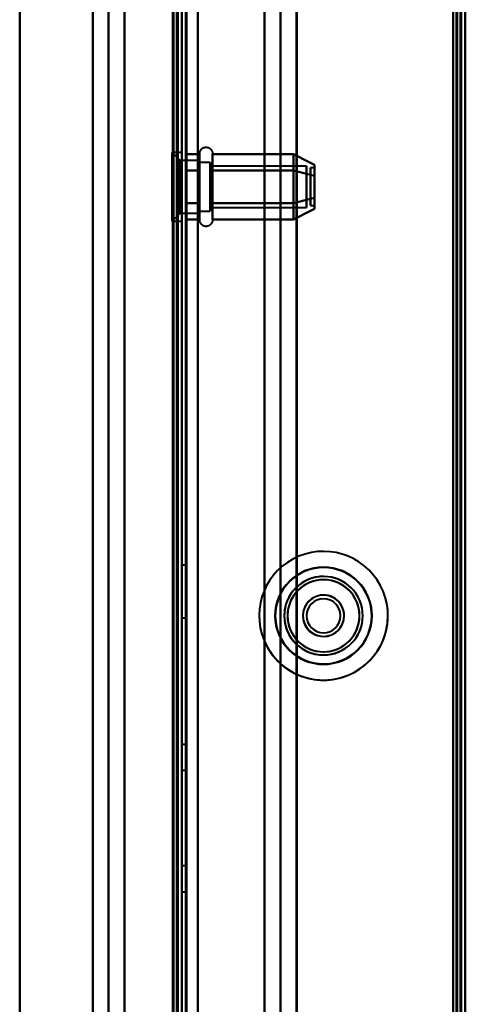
# Model space of a CAD drawing. Header units: millimetres. Extents: x -1483 to 905, y -1392 to 951.
# Tile 97 of 105: x 685 to 740, y -349 to -227. Entities that reach past the tile are written whole.
import ezdxf

# ---------------------------------------------------------------- set-up
doc = ezdxf.new("R2010")
doc.units = ezdxf.units.MM
doc.layers.add('G-IMPT', color=8, linetype='Continuous', lineweight=40)

# ---------------------------------------------------------------- blocks, each defined once
blk = doc.blocks.new('NEXA 2000 CALQUES_dwg-762145-Niveau de réf_')
at = {"layer": 'G-IMPT'}
for p, q in [((705, 468.85), (705, -403.95)), ((740, -404.45), (740, 469.35)), ((740, -404.45), (740, 469.35)), ((717.23, -405.05), (717.23, 452.95)), ((719.23, -405.05), (719.23, 452.95)), ((704.5, -403.95), (704.5, 433.85)), ((704.8, -211.3), (703.8, -210.3)), ((704.8, -211.3), (703.8, -210.3)), ((705, -210.3), (703.8, -210.3)), ((705, -210.3), (703.8, -210.3)), ((703.8, -210.3), (703.8, -216.68)), ((703.8, -210.3), (703.8, -216.68)), ((703.8, -216.68), (703.8, -210.3)), ((703.8, -216.68), (703.8, -210.3)), ((705, -210.3), (705, -216.68)), ((705, -210.3), (705, -216.68)), ((705, -216.68), (705, -210.3)), ((705, -214.55), (705, -210.3)), ((707.21, -212.5), (707.21, -210.45)), ((707.21, -212.5), (707.21, -210.45)), ((708.8, -210.45), (708.8, -212.5)), ((708.8, -210.45), (708.8, -212.5)), ((707.21, -211.3), (704.8, -211.3)), ((707.21, -211.3), (704.8, -211.3)), ((704.8, -211.3), (704.8, -216.18)), ((704.8, -211.3), (704.8, -216.18)), ((704.8, -216.18), (704.8, -211.3)), ((704.8, -216.18), (704.8, -211.3)), ((707.21, -216.6), (707.21, -211)), ((707.21, -216.6), (707.21, -211)), ((707.21, -211.3), (707.21, -217.36)), ((707.21, -211.3), (707.21, -217.36)), ((707.21, -212.93), (707.21, -211.3)), ((707.21, -212.93), (707.21, -211.3)), ((708.5, -211.55), (707.21, -211.55)), ((708.5, -211.55), (707.21, -211.55)), ((707.21, -211.55), (707.21, -217.15)), ((707.21, -211.55), (707.21, -217.15)), ((707.21, -217.15), (707.21, -211.55)), ((707.21, -217.15), (707.21, -211.55)), ((708.5, -211.55), (708.5, -216.05)), ((708.5, -211.55), (708.5, -216.05)), ((708.5, -217.15), (708.5, -211.55)), ((708.5, -217.15), (708.5, -211.55)), ((708.8, -211), (708.8, -216.6)), ((708.8, -211), (708.8, -216.6)), ((703.8, -212.43), (703.8, -218.8)), ((703.8, -212.43), (703.8, -218.8)), ((703.8, -218.8), (703.8, -212.43)), ((703.8, -218.8), (703.8, -212.43)), ((705, -212.43), (705, -214.55)), ((705, -212.43), (705, -218.8)), ((705, -218.8), (705, -212.43)), ((707.21, -211.74), (707.21, -217.8)), ((707.21, -211.74), (707.21, -217.8)), ((707.21, -216.18), (707.21, -211.74)), ((707.21, -216.18), (707.21, -211.74)), ((707.21, -211.95), (707.21, -217.55)), ((707.21, -211.95), (707.21, -217.55)), ((707.21, -217.55), (707.21, -211.95)), ((707.21, -217.55), (707.21, -211.95)), ((707.21, -218.65), (707.21, -212.5)), ((707.21, -218.65), (707.21, -212.5)), ((708.5, -216.05), (708.5, -211.95)), ((708.5, -216.05), (708.5, -211.95)), ((720.39, -212), (708.5, -212)), ((720.39, -212), (708.5, -212)), ((708.5, -212), (708.5, -215.82)), ((708.5, -212), (708.5, -215.82)), ((708.5, -215.82), (708.5, -212)), ((708.5, -215.82), (708.5, -212)), ((708.8, -212.5), (708.8, -218.65)), ((708.8, -212.5), (708.8, -218.65)), ((720.39, -212), (720.39, -215.82)), ((720.39, -212), (720.39, -215.82)), ((720.39, -215.82), (720.39, -212)), ((720.39, -215.82), (720.39, -212)), ((721.39, -212.22), (720.89, -212.22)), ((721.39, -212.22), (720.89, -212.22)), ((720.89, -214.78), (720.89, -212.22)), ((720.89, -214.78), (720.89, -212.22)), ((720.89, -212.22), (720.89, -214.78)), ((720.89, -212.22), (720.89, -214.78)), ((721.39, -214.78), (721.39, -212.22)), ((721.39, -214.78), (721.39, -212.22)), ((721.39, -212.22), (721.39, -214.78)), ((721.39, -212.22), (721.39, -214.78)), ((704.8, -212.93), (704.8, -217.8)), ((704.8, -212.93), (704.8, -217.8)), ((704.8, -217.8), (704.8, -212.93)), ((704.8, -217.8), (704.8, -212.93)), ((707.21, -217.8), (707.21, -212.93)), ((707.21, -217.8), (707.21, -212.93)), ((708.5, -213.05), (708.5, -217.55)), ((708.5, -213.05), (708.5, -217.55)), ((708.5, -213.28), (708.5, -217.1)), ((708.5, -213.28), (708.5, -217.1)), ((708.5, -217.1), (708.5, -213.28)), ((708.5, -217.1), (708.5, -213.28)), ((720.39, -213.28), (720.39, -217.1)), ((720.39, -213.28), (720.39, -217.1)), ((720.39, -217.1), (720.39, -213.28)), ((720.39, -217.1), (720.39, -213.28)), ((705, -214.55), (705, -218.8)), ((705, -218.8), (705, -214.55)), ((720.89, -216.88), (720.89, -214.32)), ((720.89, -216.88), (720.89, -214.32)), ((720.89, -214.32), (720.89, -216.88)), ((720.89, -214.32), (720.89, -216.88)), ((721.39, -216.88), (721.39, -214.32)), ((721.39, -216.88), (721.39, -214.32)), ((721.39, -214.32), (721.39, -216.88)), ((721.39, -214.32), (721.39, -216.88)), ((708.5, -217.55), (708.5, -216.05)), ((708.5, -217.55), (708.5, -216.05)), ((707.21, -217.55), (708.5, -217.55)), ((707.21, -217.55), (708.5, -217.55)), ((708.5, -217.1), (720.39, -217.1)), ((708.5, -217.1), (720.39, -217.1)), ((720.89, -216.88), (721.39, -216.88)), ((720.89, -216.88), (721.39, -216.88)), ((703.8, -218.8), (704.8, -217.8)), ((703.8, -218.8), (704.8, -217.8)), ((703.8, -218.8), (705, -218.8)), ((703.8, -218.8), (705, -218.8)), ((704.8, -217.8), (707.21, -217.8)), ((704.8, -217.8), (707.21, -217.8)), ((705.5, -261.3), (705, -261.3)), ((705, -261.3), (705, -267.8)), ((705, -261.3), (705, -267.8)), ((705, -267.8), (705, -261.3)), ((705, -267.8), (705, -261.3)), ((705.5, -261.3), (705.5, -267.8)), ((705.5, -261.3), (705.5, -267.8)), ((705.5, -267.8), (705.5, -261.3)), ((705.5, -267.8), (705.5, -261.3)), ((705, -267.8), (705.5, -267.8)), ((705.5, -283.45), (705, -283.45)), ((705, -283.45), (705, -286.65)), ((705, -283.45), (705, -286.65)), ((705, -286.65), (705, -283.45)), ((705, -286.65), (705, -283.45)), ((705.5, -283.45), (705.5, -286.65)), ((705.5, -283.45), (705.5, -286.65)), ((705.5, -286.65), (705.5, -283.45)), ((705.5, -286.65), (705.5, -283.45)), ((705, -286.65), (705.5, -286.65)), ((705.5, -298.45), (705, -298.45)), ((705.5, -298.45), (705, -298.45)), ((705, -298.45), (705, -301.65)), ((705, -298.45), (705, -301.65)), ((705, -298.45), (705, -301.65)), ((705, -298.45), (705, -301.65)), ((705, -301.65), (705, -298.45)), ((705, -301.65), (705, -298.45)), ((705, -301.65), (705, -298.45)), ((705, -301.65), (705, -298.45)), ((705.5, -298.45), (705.5, -301.65)), ((705.5, -298.45), (705.5, -301.65)), ((705.5, -298.45), (705.5, -301.65)), ((705.5, -298.45), (705.5, -301.65)), ((705.5, -301.65), (705.5, -298.45)), ((705.5, -301.65), (705.5, -298.45)), ((705.5, -301.65), (705.5, -298.45)), ((705.5, -301.65), (705.5, -298.45)), ((705, -301.65), (705.5, -301.65)), ((705, -301.65), (705.5, -301.65))]:
    blk.add_line(p, q, dxfattribs=at)
at = {"layer": 'G-IMPT', "flags": 128}
for points in [[(705.5, 468.85), (705.5, 250.65), (705.5, 32.45), (705.5, -185.75), (705.5, -403.95)], [(705.5, -403.95), (705.5, -185.75), (705.5, 32.45), (705.5, 250.65), (705.5, 468.85)], [(705.6, -403.95), (705.6, -185.75), (705.6, 32.45), (705.6, 250.65), (705.6, 468.85)], [(705.6, 468.85), (705.6, 250.65), (705.6, 32.45), (705.6, -185.75), (705.6, -403.95)], [(705.6, 468.85), (705.6, 250.65), (705.6, 32.45), (705.6, -185.75), (705.6, -403.95)], [(705.6, -403.95), (705.6, -185.75), (705.6, 32.45), (705.6, 250.65), (705.6, 468.85)], [(705.6, -403.95), (705.6, -185.75), (705.6, 32.45), (705.6, 250.65), (705.6, 468.85)], [(705.6, 468.85), (705.6, 250.65), (705.6, 32.45), (705.6, -185.75), (705.6, -403.95)], [(707, 468.85), (707, 250.65), (707, 32.45), (707, -185.75), (707, -403.95)], [(707, -403.95), (707, -185.75), (707, 32.45), (707, 250.65), (707, 468.85)], [(707, 468.85), (707, 250.65), (707, 32.45), (707, -185.75), (707, -403.95)], [(707, -403.95), (707, -185.75), (707, 32.45), (707, 250.65), (707, 468.85)], [(707, -403.95), (707, -185.75), (707, 32.45), (707, 250.65), (707, 468.85)], [(707, 468.85), (707, 250.65), (707, 32.45), (707, -185.75), (707, -403.95)], [(738.5, 468.85), (738.5, 250.65), (738.5, 32.45), (738.5, -185.75), (738.5, -403.95)], [(738.5, -403.95), (738.5, -185.75), (738.5, 32.45), (738.5, 250.65), (738.5, 468.85)], [(738.5, 468.85), (738.5, 250.65), (738.5, 32.45), (738.5, -185.75), (738.5, -403.95)], [(738.5, -403.95), (738.5, -185.75), (738.5, 32.45), (738.5, 250.65), (738.5, 468.85)], [(738.5, 468.85), (738.5, 250.65), (738.5, 32.45), (738.5, -185.75), (738.5, -403.95)], [(738.5, -403.95), (738.5, -185.75), (738.5, 32.45), (738.5, 250.65), (738.5, 468.85)], [(738.5, -403.95), (738.5, -185.75), (738.5, 32.45), (738.5, 250.65), (738.5, 468.85)], [(738.5, 468.85), (738.5, 250.65), (738.5, 32.45), (738.5, -185.75), (738.5, -403.95)], [(738.9, -403.95), (738.9, -185.75), (738.9, 32.45), (738.9, 250.65), (738.9, 468.85)], [(738.9, 468.85), (738.9, 250.65), (738.9, 32.45), (738.9, -185.75), (738.9, -403.95)], [(739, -404.05), (739, -185.8), (739, 32.45), (739, 250.7), (739, 468.95)], [(739, 468.95), (739, 250.7), (739, 32.45), (739, -185.8), (739, -404.05)], [(739, 468.85), (739, 250.65), (739, 32.45), (739, -185.75), (739, -403.95)], [(739, -403.95), (739, -185.75), (739, 32.45), (739, 250.65), (739, 468.85)], [(739.4, -404.45), (739.4, -186), (739.4, 32.45), (739.4, 250.9), (739.4, 469.35)], [(739.4, 469.35), (739.4, 250.9), (739.4, 32.45), (739.4, -186), (739.4, -404.45)], [(739.4, 469.35), (739.4, 250.9), (739.4, 32.45), (739.4, -186), (739.4, -404.45)], [(739.4, 469.35), (739.4, 250.9), (739.4, 32.45), (739.4, -186), (739.4, -404.45)], [(739.4, -404.45), (739.4, -186), (739.4, 32.45), (739.4, 250.9), (739.4, 469.35)], [(739.4, -404.45), (739.4, -186), (739.4, 32.45), (739.4, 250.9), (739.4, 469.35)], [(739.4, 469.35), (739.4, 250.9), (739.4, 32.45), (739.4, -186), (739.4, -404.45)], [(739.4, 469.35), (739.4, 250.9), (739.4, 32.45), (739.4, -186), (739.4, -404.45)], [(739.4, -404.45), (739.4, -186), (739.4, 32.45), (739.4, 250.9), (739.4, 469.35)], [(739.5, -404.45), (739.5, -186), (739.5, 32.45), (739.5, 250.9), (739.5, 469.35)], [(739.5, -404.45), (739.5, -186), (739.5, 32.45), (739.5, 250.9), (739.5, 469.35)], [(739.5, 469.35), (739.5, 250.9), (739.5, 32.45), (739.5, -186), (739.5, -404.45)], [(739.5, -403.95), (739.5, -185.75), (739.5, 32.45), (739.5, 250.65), (739.5, 468.85)], [(739.5, 468.85), (739.5, 250.65), (739.5, 32.45), (739.5, -185.75), (739.5, -403.95)], [(739.5, -403.95), (739.5, -185.75), (739.5, 32.45), (739.5, 250.65), (739.5, 468.85)], [(739.5, 468.85), (739.5, 250.65), (739.5, 32.45), (739.5, -185.75), (739.5, -403.95)], [(739.5, -403.95), (739.5, -185.75), (739.5, 32.45), (739.5, 250.65), (739.5, 468.85)], [(739.5, 468.85), (739.5, 250.65), (739.5, 32.45), (739.5, -185.75), (739.5, -403.95)], [(740, -404.45), (740, -186), (740, 32.45), (740, 250.9), (740, 469.35)], [(740, 469.35), (740, 250.9), (740, 32.45), (740, -186), (740, -404.45)], [(740, -404.45), (740, -186), (740, 32.45), (740, 250.9), (740, 469.35)], [(740, 469.35), (740, 250.9), (740, 32.45), (740, -186), (740, -404.45)], [(740, -404.45), (740, -186), (740, 32.45), (740, 250.9), (740, 469.35)], [(740, 469.35), (740, 250.9), (740, 32.45), (740, -186), (740, -404.45)], [(740, -404.45), (740, -186), (740, 32.45), (740, 250.9), (740, 469.35)], [(740, 469.35), (740, 250.9), (740, 32.45), (740, -186), (740, -404.45)], [(707, -404.45), (707, -190.1), (707, 24.25), (707, 238.6), (707, 452.95)], [(707, 452.95), (707, 238.6), (707, 24.25), (707, -190.1), (707, -404.45)], [(715.23, -405.05), (715.23, -190.55), (715.23, 23.95), (715.23, 238.45), (715.23, 452.95)], [(715.23, 452.95), (715.23, 238.45), (715.23, 23.95), (715.23, -190.55), (715.23, -405.05)], [(715.23, 452.95), (715.23, 238.6), (715.23, 24.25), (715.23, -190.1), (715.23, -404.45)], [(715.23, -404.45), (715.23, -190.1), (715.23, 24.25), (715.23, 238.6), (715.23, 452.95)], [(717.2, 452.95), (717.2, 238.45), (717.2, 23.95), (717.2, -190.55), (717.2, -405.05)], [(717.2, -405.05), (717.2, -190.55), (717.2, 23.95), (717.2, 238.45), (717.2, 452.95)], [(719.17, 452.95), (719.17, 238.45), (719.17, 23.95), (719.17, -190.55), (719.17, -405.05)], [(719.17, -405.05), (719.17, -190.55), (719.17, 23.95), (719.17, 238.45), (719.17, 452.95)], [(685, 445.95), (685, 234.95), (685, 23.95), (685, -187.05), (685, -398.05)], [(685, -398.05), (685, -187.05), (685, 23.95), (685, 234.95), (685, 445.95)], [(705, 436.95), (705, 226.72), (705, 16.5), (705, -193.73), (705, -403.95)], [(705, -403.95), (705, -193.73), (705, 16.5), (705, 226.72), (705, 436.95)], [(685, 434.35), (685, 226.25), (685, 18.15), (685, -189.95), (685, -398.05)], [(685, -398.05), (685, -189.95), (685, 18.15), (685, 226.25), (685, 434.35)], [(704.4, -404.45), (704.4, -194.75), (704.4, 14.95), (704.4, 224.65), (704.4, 434.35)], [(704.4, 434.35), (704.4, 224.65), (704.4, 14.95), (704.4, -194.75), (704.4, -404.45)], [(704.4, -404.45), (704.4, -194.75), (704.4, 14.95), (704.4, 224.65), (704.4, 434.35)], [(704.5, 434.35), (704.5, 224.65), (704.5, 14.95), (704.5, -194.75), (704.5, -404.45)], [(705, 434.35), (705, 224.65), (705, 14.95), (705, -194.75), (705, -404.45)], [(705, 434.35), (705, 224.77), (705, 15.2), (705, -194.38), (705, -403.95)], [(705, -404.45), (705, -194.75), (705, 14.95), (705, 224.65), (705, 434.35)], [(705, -403.95), (705, -194.38), (705, 15.2), (705, 224.77), (705, 434.35)], [(705, -403.95), (705, -194.38), (705, 15.2), (705, 224.77), (705, 434.35)], [(705, 434.35), (705, 224.77), (705, 15.2), (705, -194.38), (705, -403.95)], [(703.9, -403.95), (703.9, -194.5), (703.9, 14.95), (703.9, 224.4), (703.9, 433.85)], [(703.9, 433.85), (703.9, 224.4), (703.9, 14.95), (703.9, -194.5), (703.9, -403.95)], [(704, -404.05), (704, -194.55), (704, 14.95), (704, 224.45), (704, 433.95)], [(704, 433.95), (704, 224.45), (704, 14.95), (704, -194.55), (704, -404.05)], [(704, 433.85), (704, 224.4), (704, 14.95), (704, -194.5), (704, -403.95)], [(704, -403.95), (704, -194.5), (704, 14.95), (704, 224.4), (704, 433.85)], [(704.5, -403.95), (704.5, -194.5), (704.5, 14.95), (704.5, 224.4), (704.5, 433.85)], [(704.5, 433.85), (704.5, 224.4), (704.5, 14.95), (704.5, -194.5), (704.5, -403.95)], [(704.5, -403.95), (704.5, -194.5), (704.5, 14.95), (704.5, 224.4), (704.5, 433.85)], [(704.5, 433.85), (704.5, 224.4), (704.5, 14.95), (704.5, -194.5), (704.5, -403.95)], [(704.5, -403.95), (704.5, -194.5), (704.5, 14.95), (704.5, 224.4), (704.5, 433.85)], [(704.5, 433.85), (704.5, 224.4), (704.5, 14.95), (704.5, -194.5), (704.5, -403.95)], [(694.01, -383.83), (694.01, -179.94), (694.01, 23.95), (694.01, 227.84), (694.01, 431.73)], [(694.01, 431.73), (694.01, 227.84), (694.01, 23.95), (694.01, -179.94), (694.01, -383.83)], [(694.01, 431.73), (694.01, 227.84), (694.01, 23.95), (694.01, -179.94), (694.01, -383.83)], [(694.01, -383.83), (694.01, -179.94), (694.01, 23.95), (694.01, 227.84), (694.01, 431.73)], [(695.98, -383.89), (695.98, -179.97), (695.98, 23.95), (695.98, 227.87), (695.98, 431.79)], [(695.98, 431.79), (695.98, 227.87), (695.98, 23.95), (695.98, -179.97), (695.98, -383.89)], [(697.95, 431.73), (697.95, 227.84), (697.95, 23.95), (697.95, -179.94), (697.95, -383.83)], [(697.95, -383.83), (697.95, -179.94), (697.95, 23.95), (697.95, 227.84), (697.95, 431.73)], [(707.21, -210.45), (707.22, -210.42), (707.22, -210.39), (707.22, -210.36), (707.22, -210.32), (707.23, -210.29), (707.24, -210.26), (707.25, -210.23), (707.25, -210.2), (707.27, -210.17), (707.28, -210.14), (707.29, -210.11), (707.3, -210.08), (707.32, -210.06), (707.34, -210.03), (707.35, -210), (707.37, -209.98), (707.39, -209.95), (707.41, -209.93), (707.43, -209.91), (707.45, -209.88), (707.48, -209.86), (707.5, -209.84), (707.53, -209.82), (707.55, -209.8), (707.58, -209.78), (707.61, -209.77), (707.63, -209.75), (707.66, -209.74), (707.69, -209.73), (707.72, -209.71), (707.75, -209.7), (707.78, -209.69), (707.81, -209.68), (707.84, -209.68), (707.87, -209.67), (707.9, -209.67), (707.93, -209.66), (707.97, -209.66), (708, -209.66), (708.03, -209.66), (708.06, -209.66), (708.09, -209.66), (708.12, -209.67), (708.15, -209.67), (708.18, -209.68), (708.22, -209.69), (708.25, -209.7), (708.28, -209.71), (708.31, -209.72), (708.33, -209.73), (708.36, -209.74), (708.39, -209.76), (708.42, -209.78), (708.44, -209.79), (708.47, -209.81), (708.5, -209.83), (708.52, -209.85), (708.54, -209.87), (708.57, -209.89), (708.59, -209.92), (708.61, -209.94), (708.63, -209.96), (708.65, -209.99), (708.67, -210.02), (708.68, -210.04), (708.7, -210.07), (708.71, -210.1), (708.73, -210.13), (708.74, -210.16), (708.75, -210.19), (708.76, -210.22), (708.77, -210.25), (708.78, -210.28), (708.78, -210.31), (708.79, -210.34), (708.79, -210.37), (708.79, -210.4), (708.8, -210.43), (708.8, -210.45)], [(707.21, -210.45), (707.22, -210.42), (707.22, -210.39), (707.22, -210.36), (707.22, -210.32), (707.23, -210.29), (707.24, -210.26), (707.25, -210.23), (707.25, -210.2), (707.27, -210.17), (707.28, -210.14), (707.29, -210.11), (707.3, -210.08), (707.32, -210.06), (707.34, -210.03), (707.35, -210), (707.37, -209.98), (707.39, -209.95), (707.41, -209.93), (707.43, -209.91), (707.45, -209.88), (707.48, -209.86), (707.5, -209.84), (707.53, -209.82), (707.55, -209.8), (707.58, -209.78), (707.61, -209.77), (707.63, -209.75), (707.66, -209.74), (707.69, -209.73), (707.72, -209.71), (707.75, -209.7), (707.78, -209.69), (707.81, -209.68), (707.84, -209.68), (707.87, -209.67), (707.9, -209.67), (707.93, -209.66), (707.97, -209.66), (708, -209.66), (708.03, -209.66), (708.06, -209.66), (708.09, -209.66), (708.12, -209.67), (708.15, -209.67), (708.18, -209.68), (708.22, -209.69), (708.25, -209.7), (708.28, -209.71), (708.31, -209.72), (708.33, -209.73), (708.36, -209.74), (708.39, -209.76), (708.42, -209.78), (708.44, -209.79), (708.47, -209.81), (708.5, -209.83), (708.52, -209.85), (708.54, -209.87), (708.57, -209.89), (708.59, -209.92), (708.61, -209.94), (708.63, -209.96), (708.65, -209.99), (708.67, -210.02), (708.68, -210.04), (708.7, -210.07), (708.71, -210.1), (708.73, -210.13), (708.74, -210.16), (708.75, -210.19), (708.76, -210.22), (708.77, -210.25), (708.78, -210.28), (708.78, -210.31), (708.79, -210.34), (708.79, -210.37), (708.79, -210.4), (708.8, -210.43), (708.8, -210.45)], [(707.21, -210.45), (707.21, -210.45), (707.21, -210.46), (707.21, -210.48), (707.21, -210.5), (707.21, -210.53), (707.21, -210.57), (707.21, -210.61), (707.21, -210.66), (707.21, -210.71), (707.21, -210.77), (707.21, -210.84), (707.21, -210.91), (707.21, -210.99), (707.21, -211.08), (707.21, -211.17), (707.21, -211.26), (707.21, -211.36), (707.21, -211.47), (707.21, -211.58), (707.21, -211.69), (707.21, -211.81), (707.21, -211.94), (707.21, -212.07), (707.21, -212.2), (707.21, -212.33), (707.21, -212.47), (707.21, -212.5)], [(707.21, -216.6), (707.21, -216.46), (707.21, -216.31), (707.21, -216.16), (707.21, -216.01), (707.21, -215.85), (707.21, -215.7), (707.21, -215.54), (707.21, -215.38), (707.21, -215.22), (707.21, -215.06), (707.21, -214.89), (707.21, -214.73), (707.21, -214.56), (707.21, -214.4), (707.21, -214.24), (707.21, -214.07), (707.21, -213.91), (707.21, -213.75), (707.21, -213.59), (707.21, -213.43), (707.21, -213.27), (707.21, -213.12), (707.21, -212.97), (707.21, -212.82), (707.21, -212.67), (707.21, -212.53), (707.21, -212.38), (707.21, -212.25), (707.21, -212.11), (707.21, -211.98), (707.21, -211.86), (707.21, -211.74), (707.21, -211.62), (707.21, -211.51), (707.21, -211.4), (707.21, -211.3), (707.21, -211.2), (707.21, -211.11), (707.21, -211.02), (707.21, -210.94), (707.21, -210.87), (707.21, -210.8), (707.21, -210.73), (707.21, -210.68), (707.21, -210.63), (707.21, -210.58), (707.21, -210.54), (707.21, -210.51), (707.21, -210.49), (707.21, -210.47), (707.21, -210.46), (707.21, -210.45), (707.21, -210.45)], [(707.21, -210.45), (707.21, -210.45), (707.21, -210.46), (707.21, -210.48), (707.21, -210.5), (707.21, -210.53), (707.21, -210.57), (707.21, -210.61), (707.21, -210.66), (707.21, -210.71), (707.21, -210.77), (707.21, -210.84), (707.21, -210.91), (707.21, -210.99), (707.21, -211.08), (707.21, -211.17), (707.21, -211.26), (707.21, -211.36), (707.21, -211.47), (707.21, -211.58), (707.21, -211.69), (707.21, -211.81), (707.21, -211.94), (707.21, -212.07), (707.21, -212.2), (707.21, -212.33), (707.21, -212.47), (707.21, -212.5)], [(707.21, -216.6), (707.21, -216.46), (707.21, -216.31), (707.21, -216.16), (707.21, -216.01), (707.21, -215.85), (707.21, -215.7), (707.21, -215.54), (707.21, -215.38), (707.21, -215.22), (707.21, -215.06), (707.21, -214.89), (707.21, -214.73), (707.21, -214.56), (707.21, -214.4), (707.21, -214.24), (707.21, -214.07), (707.21, -213.91), (707.21, -213.75), (707.21, -213.59), (707.21, -213.43), (707.21, -213.27), (707.21, -213.12), (707.21, -212.97), (707.21, -212.82), (707.21, -212.67), (707.21, -212.53), (707.21, -212.38), (707.21, -212.25), (707.21, -212.11), (707.21, -211.98), (707.21, -211.86), (707.21, -211.74), (707.21, -211.62), (707.21, -211.51), (707.21, -211.4), (707.21, -211.3), (707.21, -211.2), (707.21, -211.11), (707.21, -211.02), (707.21, -210.94), (707.21, -210.87), (707.21, -210.8), (707.21, -210.73), (707.21, -210.68), (707.21, -210.63), (707.21, -210.58), (707.21, -210.54), (707.21, -210.51), (707.21, -210.49), (707.21, -210.47), (707.21, -210.46), (707.21, -210.45), (707.21, -210.45)], [(708.8, -210.45), (708.8, -210.45), (708.8, -210.46), (708.8, -210.48), (708.8, -210.5), (708.8, -210.53), (708.8, -210.57), (708.8, -210.61), (708.8, -210.66), (708.8, -210.71), (708.8, -210.77), (708.8, -210.84), (708.8, -210.91), (708.8, -210.99), (708.8, -211.08), (708.8, -211.17), (708.8, -211.26), (708.8, -211.36), (708.8, -211.47), (708.8, -211.58), (708.8, -211.69), (708.8, -211.81), (708.8, -211.94), (708.8, -212.07), (708.8, -212.2), (708.8, -212.33), (708.8, -212.47), (708.8, -212.62), (708.8, -212.76), (708.8, -212.91), (708.8, -213.06), (708.8, -213.22), (708.8, -213.37), (708.8, -213.53), (708.8, -213.69), (708.8, -213.85), (708.8, -214.02), (708.8, -214.18), (708.8, -214.34), (708.8, -214.51), (708.8, -214.67), (708.8, -214.83), (708.8, -215), (708.8, -215.16), (708.8, -215.32), (708.8, -215.48), (708.8, -215.64), (708.8, -215.8), (708.8, -215.95), (708.8, -216.11), (708.8, -216.26), (708.8, -216.4), (708.8, -216.55), (708.8, -216.6)], [(708.8, -212.5), (708.8, -212.36), (708.8, -212.22), (708.8, -212.09), (708.8, -211.96), (708.8, -211.84), (708.8, -211.71), (708.8, -211.6), (708.8, -211.49), (708.8, -211.38), (708.8, -211.28), (708.8, -211.18), (708.8, -211.09), (708.8, -211.01), (708.8, -210.93), (708.8, -210.85), (708.8, -210.79), (708.8, -210.72), (708.8, -210.67), (708.8, -210.62), (708.8, -210.57), (708.8, -210.54), (708.8, -210.51), (708.8, -210.48), (708.8, -210.47), (708.8, -210.45), (708.8, -210.45)], [(708.8, -210.45), (708.8, -210.45), (708.8, -210.46), (708.8, -210.48), (708.8, -210.5), (708.8, -210.53), (708.8, -210.57), (708.8, -210.61), (708.8, -210.66), (708.8, -210.71), (708.8, -210.77), (708.8, -210.84), (708.8, -210.91), (708.8, -210.99), (708.8, -211.08), (708.8, -211.17), (708.8, -211.26), (708.8, -211.36), (708.8, -211.47), (708.8, -211.58), (708.8, -211.69), (708.8, -211.81), (708.8, -211.94), (708.8, -212.07), (708.8, -212.2), (708.8, -212.33), (708.8, -212.47), (708.8, -212.62), (708.8, -212.76), (708.8, -212.91), (708.8, -213.06), (708.8, -213.22), (708.8, -213.37), (708.8, -213.53), (708.8, -213.69), (708.8, -213.85), (708.8, -214.02), (708.8, -214.18), (708.8, -214.34), (708.8, -214.51), (708.8, -214.67), (708.8, -214.83), (708.8, -215), (708.8, -215.16), (708.8, -215.32), (708.8, -215.48), (708.8, -215.64), (708.8, -215.8), (708.8, -215.95), (708.8, -216.11), (708.8, -216.26), (708.8, -216.4), (708.8, -216.55), (708.8, -216.6)], [(708.8, -212.5), (708.8, -212.36), (708.8, -212.22), (708.8, -212.09), (708.8, -211.96), (708.8, -211.84), (708.8, -211.71), (708.8, -211.6), (708.8, -211.49), (708.8, -211.38), (708.8, -211.28), (708.8, -211.18), (708.8, -211.09), (708.8, -211.01), (708.8, -210.93), (708.8, -210.85), (708.8, -210.79), (708.8, -210.72), (708.8, -210.67), (708.8, -210.62), (708.8, -210.57), (708.8, -210.54), (708.8, -210.51), (708.8, -210.48), (708.8, -210.47), (708.8, -210.45), (708.8, -210.45)], [(705.5, -212.53), (705.5, -212.02), (705.5, -211.52), (705.5, -211.01), (705.5, -210.51)], [(705.5, -210.51), (705.93, -210.51), (706.36, -210.51), (706.79, -210.51), (707.21, -210.51)], [(705.5, -210.51), (705.5, -211.01), (705.5, -211.52), (705.5, -212.02), (705.5, -212.53)], [(707.21, -210.51), (706.79, -210.51), (706.36, -210.51), (705.93, -210.51), (705.5, -210.51)], [(705.5, -212.53), (705.5, -212.02), (705.5, -211.52), (705.5, -211.01), (705.5, -210.51)], [(705.5, -210.51), (705.93, -210.51), (706.36, -210.51), (706.79, -210.51), (707.21, -210.51)], [(705.5, -210.51), (705.5, -211.01), (705.5, -211.52), (705.5, -212.02), (705.5, -212.53)], [(707.21, -210.51), (706.79, -210.51), (706.36, -210.51), (705.93, -210.51), (705.5, -210.51)], [(705.5, -212.53), (705.5, -212.02), (705.5, -211.52), (705.5, -211.01), (705.5, -210.51)], [(705.5, -210.51), (705.5, -211.01), (705.5, -211.52), (705.5, -212.02), (705.5, -212.53)], [(705.5, -212.53), (705.5, -212.02), (705.5, -211.52), (705.5, -211.01), (705.5, -210.51)], [(705.5, -210.51), (705.5, -211.01), (705.5, -211.52), (705.5, -212.02), (705.5, -212.53)], [(707.21, -210.51), (707.21, -211.01), (707.21, -211.52), (707.21, -212.02), (707.21, -212.53)], [(707.21, -212.53), (707.21, -212.02), (707.21, -211.52), (707.21, -211.01), (707.21, -210.51)], [(707.21, -210.51), (707.21, -211.01), (707.21, -211.52), (707.21, -212.02), (707.21, -212.53)], [(707.21, -212.53), (707.21, -212.02), (707.21, -211.52), (707.21, -211.01), (707.21, -210.51)], [(708.8, -212.53), (708.8, -212.02), (708.8, -211.52), (708.8, -211.01), (708.8, -210.51)], [(708.8, -210.51), (711.3, -210.51), (713.8, -210.51), (716.3, -210.51), (718.8, -210.51)], [(718.8, -210.51), (716.3, -210.51), (713.8, -210.51), (711.3, -210.51), (708.8, -210.51)], [(708.8, -210.51), (708.8, -211.01), (708.8, -211.52), (708.8, -212.02), (708.8, -212.53)], [(708.8, -212.53), (708.8, -212.02), (708.8, -211.52), (708.8, -211.01), (708.8, -210.51)], [(708.8, -210.51), (711.3, -210.51), (713.8, -210.51), (716.3, -210.51), (718.8, -210.51)], [(718.8, -210.51), (716.3, -210.51), (713.8, -210.51), (711.3, -210.51), (708.8, -210.51)], [(708.8, -210.51), (708.8, -211.01), (708.8, -211.52), (708.8, -212.02), (708.8, -212.53)], [(718.8, -212.53), (718.8, -212.02), (718.8, -211.52), (718.8, -211.01), (718.8, -210.51)], [(718.8, -210.51), (719.44, -210.84), (720.09, -211.17), (720.74, -211.51), (721.39, -211.84)], [(721.39, -211.84), (720.74, -211.51), (720.09, -211.17), (719.44, -210.84), (718.8, -210.51)], [(718.8, -210.51), (718.8, -211.01), (718.8, -211.52), (718.8, -212.02), (718.8, -212.53)], [(718.8, -212.53), (718.8, -212.02), (718.8, -211.52), (718.8, -211.01), (718.8, -210.51)], [(718.8, -210.51), (719.44, -210.84), (720.09, -211.17), (720.74, -211.51), (721.39, -211.84)], [(721.39, -211.84), (720.74, -211.51), (720.09, -211.17), (719.44, -210.84), (718.8, -210.51)], [(718.8, -210.51), (718.8, -211.01), (718.8, -211.52), (718.8, -212.02), (718.8, -212.53)], [(718.8, -210.51), (718.8, -211.01), (718.8, -211.52), (718.8, -212.02), (718.8, -212.53)], [(718.8, -212.53), (718.8, -212.02), (718.8, -211.52), (718.8, -211.01), (718.8, -210.51)], [(718.8, -210.51), (718.8, -211.01), (718.8, -211.52), (718.8, -212.02), (718.8, -212.53)], [(718.8, -212.53), (718.8, -212.02), (718.8, -211.52), (718.8, -211.01), (718.8, -210.51)], [(705.5, -216.57), (705.5, -215.56), (705.5, -214.55), (705.5, -213.54), (705.5, -212.53)], [(705.5, -212.53), (705.93, -212.53), (706.36, -212.53), (706.79, -212.53), (707.21, -212.53)], [(707.21, -212.53), (706.79, -212.53), (706.36, -212.53), (705.93, -212.53), (705.5, -212.53)], [(705.5, -212.53), (705.93, -212.53), (706.36, -212.53), (706.79, -212.53), (707.21, -212.53)], [(705.5, -212.53), (705.5, -213.54), (705.5, -214.55), (705.5, -215.56), (705.5, -216.57)], [(707.21, -212.53), (706.79, -212.53), (706.36, -212.53), (705.93, -212.53), (705.5, -212.53)], [(705.5, -216.57), (705.5, -215.56), (705.5, -214.55), (705.5, -213.54), (705.5, -212.53)], [(705.5, -212.53), (705.93, -212.53), (706.36, -212.53), (706.79, -212.53), (707.21, -212.53)], [(707.21, -212.53), (706.79, -212.53), (706.36, -212.53), (705.93, -212.53), (705.5, -212.53)], [(705.5, -212.53), (705.93, -212.53), (706.36, -212.53), (706.79, -212.53), (707.21, -212.53)], [(705.5, -212.53), (705.5, -213.54), (705.5, -214.55), (705.5, -215.56), (705.5, -216.57)], [(707.21, -212.53), (706.79, -212.53), (706.36, -212.53), (705.93, -212.53), (705.5, -212.53)], [(705.5, -216.57), (705.5, -215.56), (705.5, -214.55), (705.5, -213.54), (705.5, -212.53)], [(705.5, -212.53), (705.5, -213.54), (705.5, -214.55), (705.5, -215.56), (705.5, -216.57)], [(705.5, -216.57), (705.5, -215.56), (705.5, -214.55), (705.5, -213.54), (705.5, -212.53)], [(705.5, -212.53), (705.5, -213.54), (705.5, -214.55), (705.5, -215.56), (705.5, -216.57)], [(707.21, -212.5), (707.21, -212.64), (707.21, -212.79), (707.21, -212.94), (707.21, -213.09), (707.21, -213.25), (707.21, -213.4), (707.21, -213.56), (707.21, -213.72), (707.21, -213.88), (707.21, -214.04), (707.21, -214.21), (707.21, -214.37), (707.21, -214.54), (707.21, -214.7), (707.21, -214.86), (707.21, -215.03), (707.21, -215.19), (707.21, -215.35), (707.21, -215.51), (707.21, -215.67), (707.21, -215.83), (707.21, -215.98), (707.21, -216.13), (707.21, -216.28), (707.21, -216.43), (707.21, -216.57), (707.21, -216.72), (707.21, -216.85), (707.21, -216.99), (707.21, -217.12), (707.21, -217.24), (707.21, -217.36), (707.21, -217.48), (707.21, -217.59), (707.21, -217.7), (707.21, -217.8), (707.21, -217.9), (707.21, -217.99), (707.21, -218.08), (707.21, -218.16), (707.21, -218.23), (707.21, -218.3), (707.21, -218.37), (707.21, -218.42), (707.21, -218.47), (707.21, -218.52), (707.21, -218.56), (707.21, -218.59), (707.21, -218.61), (707.21, -218.63), (707.21, -218.64), (707.21, -218.65), (707.21, -218.65)], [(707.21, -212.5), (707.21, -212.64), (707.21, -212.79), (707.21, -212.94), (707.21, -213.09), (707.21, -213.25), (707.21, -213.4), (707.21, -213.56), (707.21, -213.72), (707.21, -213.88), (707.21, -214.04), (707.21, -214.21), (707.21, -214.37), (707.21, -214.54), (707.21, -214.7), (707.21, -214.86), (707.21, -215.03), (707.21, -215.19), (707.21, -215.35), (707.21, -215.51), (707.21, -215.67), (707.21, -215.83), (707.21, -215.98), (707.21, -216.13), (707.21, -216.28), (707.21, -216.43), (707.21, -216.57), (707.21, -216.72), (707.21, -216.85), (707.21, -216.99), (707.21, -217.12), (707.21, -217.24), (707.21, -217.36), (707.21, -217.48), (707.21, -217.59), (707.21, -217.7), (707.21, -217.8), (707.21, -217.9), (707.21, -217.99), (707.21, -218.08), (707.21, -218.16), (707.21, -218.23), (707.21, -218.3), (707.21, -218.37), (707.21, -218.42), (707.21, -218.47), (707.21, -218.52), (707.21, -218.56), (707.21, -218.59), (707.21, -218.61), (707.21, -218.63), (707.21, -218.64), (707.21, -218.65), (707.21, -218.65)], [(707.21, -212.53), (707.21, -213.54), (707.21, -214.55), (707.21, -215.56), (707.21, -216.57)], [(707.21, -216.57), (707.21, -215.56), (707.21, -214.55), (707.21, -213.54), (707.21, -212.53)], [(707.21, -212.53), (707.21, -213.54), (707.21, -214.55), (707.21, -215.56), (707.21, -216.57)], [(707.21, -216.57), (707.21, -215.56), (707.21, -214.55), (707.21, -213.54), (707.21, -212.53)], [(708.8, -218.65), (708.8, -218.65), (708.8, -218.64), (708.8, -218.62), (708.8, -218.6), (708.8, -218.57), (708.8, -218.53), (708.8, -218.49), (708.8, -218.44), (708.8, -218.39), (708.8, -218.33), (708.8, -218.26), (708.8, -218.19), (708.8, -218.11), (708.8, -218.02), (708.8, -217.93), (708.8, -217.84), (708.8, -217.74), (708.8, -217.63), (708.8, -217.52), (708.8, -217.41), (708.8, -217.29), (708.8, -217.16), (708.8, -217.03), (708.8, -216.9), (708.8, -216.77), (708.8, -216.63), (708.8, -216.48), (708.8, -216.34), (708.8, -216.19), (708.8, -216.04), (708.8, -215.88), (708.8, -215.73), (708.8, -215.57), (708.8, -215.41), (708.8, -215.25), (708.8, -215.08), (708.8, -214.92), (708.8, -214.76), (708.8, -214.59), (708.8, -214.43), (708.8, -214.27), (708.8, -214.1), (708.8, -213.94), (708.8, -213.78), (708.8, -213.62), (708.8, -213.46), (708.8, -213.3), (708.8, -213.15), (708.8, -212.99), (708.8, -212.84), (708.8, -212.7), (708.8, -212.55), (708.8, -212.5)], [(708.8, -218.65), (708.8, -218.65), (708.8, -218.64), (708.8, -218.62), (708.8, -218.6), (708.8, -218.57), (708.8, -218.53), (708.8, -218.49), (708.8, -218.44), (708.8, -218.39), (708.8, -218.33), (708.8, -218.26), (708.8, -218.19), (708.8, -218.11), (708.8, -218.02), (708.8, -217.93), (708.8, -217.84), (708.8, -217.74), (708.8, -217.63), (708.8, -217.52), (708.8, -217.41), (708.8, -217.29), (708.8, -217.16), (708.8, -217.03), (708.8, -216.9), (708.8, -216.77), (708.8, -216.63), (708.8, -216.48), (708.8, -216.34), (708.8, -216.19), (708.8, -216.04), (708.8, -215.88), (708.8, -215.73), (708.8, -215.57), (708.8, -215.41), (708.8, -215.25), (708.8, -215.08), (708.8, -214.92), (708.8, -214.76), (708.8, -214.59), (708.8, -214.43), (708.8, -214.27), (708.8, -214.1), (708.8, -213.94), (708.8, -213.78), (708.8, -213.62), (708.8, -213.46), (708.8, -213.3), (708.8, -213.15), (708.8, -212.99), (708.8, -212.84), (708.8, -212.7), (708.8, -212.55), (708.8, -212.5)], [(708.8, -216.57), (708.8, -215.56), (708.8, -214.55), (708.8, -213.54), (708.8, -212.53)], [(708.8, -212.53), (711.3, -212.53), (713.8, -212.53), (716.3, -212.53), (718.8, -212.53)], [(718.8, -212.53), (716.3, -212.53), (713.8, -212.53), (711.3, -212.53), (708.8, -212.53)], [(708.8, -212.53), (711.3, -212.53), (713.8, -212.53), (716.3, -212.53), (718.8, -212.53)], [(718.8, -212.53), (716.3, -212.53), (713.8, -212.53), (711.3, -212.53), (708.8, -212.53)], [(708.8, -212.53), (708.8, -213.54), (708.8, -214.55), (708.8, -215.56), (708.8, -216.57)], [(708.8, -216.57), (708.8, -215.56), (708.8, -214.55), (708.8, -213.54), (708.8, -212.53)], [(708.8, -212.53), (711.3, -212.53), (713.8, -212.53), (716.3, -212.53), (718.8, -212.53)], [(718.8, -212.53), (716.3, -212.53), (713.8, -212.53), (711.3, -212.53), (708.8, -212.53)], [(708.8, -212.53), (711.3, -212.53), (713.8, -212.53), (716.3, -212.53), (718.8, -212.53)], [(718.8, -212.53), (716.3, -212.53), (713.8, -212.53), (711.3, -212.53), (708.8, -212.53)], [(708.8, -212.53), (708.8, -213.54), (708.8, -214.55), (708.8, -215.56), (708.8, -216.57)], [(718.8, -216.57), (718.8, -215.56), (718.8, -214.55), (718.8, -213.54), (718.8, -212.53)], [(718.8, -212.53), (719.44, -212.7), (720.09, -212.86), (720.74, -213.03), (721.39, -213.2)], [(721.39, -213.2), (720.74, -213.03), (720.09, -212.86), (719.44, -212.7), (718.8, -212.53)], [(718.8, -212.53), (719.44, -212.7), (720.09, -212.86), (720.74, -213.03), (721.39, -213.2)], [(721.39, -213.2), (720.74, -213.03), (720.09, -212.86), (719.44, -212.7), (718.8, -212.53)], [(718.8, -212.53), (718.8, -213.54), (718.8, -214.55), (718.8, -215.56), (718.8, -216.57)], [(718.8, -216.57), (718.8, -215.56), (718.8, -214.55), (718.8, -213.54), (718.8, -212.53)], [(718.8, -212.53), (719.44, -212.7), (720.09, -212.86), (720.74, -213.03), (721.39, -213.2)], [(721.39, -213.2), (720.74, -213.03), (720.09, -212.86), (719.44, -212.7), (718.8, -212.53)], [(718.8, -212.53), (719.44, -212.7), (720.09, -212.86), (720.74, -213.03), (721.39, -213.2)], [(721.39, -213.2), (720.74, -213.03), (720.09, -212.86), (719.44, -212.7), (718.8, -212.53)], [(718.8, -212.53), (718.8, -213.54), (718.8, -214.55), (718.8, -215.56), (718.8, -216.57)], [(718.8, -212.53), (718.8, -213.54), (718.8, -214.55), (718.8, -215.56), (718.8, -216.57)], [(718.8, -216.57), (718.8, -215.56), (718.8, -214.55), (718.8, -213.54), (718.8, -212.53)], [(718.8, -212.53), (718.8, -213.54), (718.8, -214.55), (718.8, -215.56), (718.8, -216.57)], [(718.8, -216.57), (718.8, -215.56), (718.8, -214.55), (718.8, -213.54), (718.8, -212.53)], [(718.8, -216.57), (719.44, -216.4), (720.09, -216.24), (720.74, -216.07), (721.39, -215.9)], [(721.39, -215.9), (720.74, -216.07), (720.09, -216.24), (719.44, -216.4), (718.8, -216.57)], [(718.8, -216.57), (719.44, -216.4), (720.09, -216.24), (720.74, -216.07), (721.39, -215.9)], [(721.39, -215.9), (720.74, -216.07), (720.09, -216.24), (719.44, -216.4), (718.8, -216.57)], [(718.8, -216.57), (719.44, -216.4), (720.09, -216.24), (720.74, -216.07), (721.39, -215.9)], [(721.39, -215.9), (720.74, -216.07), (720.09, -216.24), (719.44, -216.4), (718.8, -216.57)], [(718.8, -216.57), (719.44, -216.4), (720.09, -216.24), (720.74, -216.07), (721.39, -215.9)], [(721.39, -215.9), (720.74, -216.07), (720.09, -216.24), (719.44, -216.4), (718.8, -216.57)], [(707.21, -216.57), (706.79, -216.57), (706.36, -216.57), (705.93, -216.57), (705.5, -216.57)], [(705.5, -216.57), (705.93, -216.57), (706.36, -216.57), (706.79, -216.57), (707.21, -216.57)], [(705.5, -216.57), (705.5, -217.08), (705.5, -217.58), (705.5, -218.09), (705.5, -218.59)], [(707.21, -216.57), (706.79, -216.57), (706.36, -216.57), (705.93, -216.57), (705.5, -216.57)], [(705.5, -218.59), (705.5, -218.09), (705.5, -217.58), (705.5, -217.08), (705.5, -216.57)], [(705.5, -216.57), (705.93, -216.57), (706.36, -216.57), (706.79, -216.57), (707.21, -216.57)], [(707.21, -216.57), (706.79, -216.57), (706.36, -216.57), (705.93, -216.57), (705.5, -216.57)], [(705.5, -216.57), (705.93, -216.57), (706.36, -216.57), (706.79, -216.57), (707.21, -216.57)], [(705.5, -216.57), (705.5, -217.08), (705.5, -217.58), (705.5, -218.09), (705.5, -218.59)], [(707.21, -216.57), (706.79, -216.57), (706.36, -216.57), (705.93, -216.57), (705.5, -216.57)], [(705.5, -218.59), (705.5, -218.09), (705.5, -217.58), (705.5, -217.08), (705.5, -216.57)], [(705.5, -216.57), (705.93, -216.57), (706.36, -216.57), (706.79, -216.57), (707.21, -216.57)], [(705.5, -216.57), (705.5, -217.08), (705.5, -217.58), (705.5, -218.09), (705.5, -218.59)], [(705.5, -218.59), (705.5, -218.09), (705.5, -217.58), (705.5, -217.08), (705.5, -216.57)], [(705.5, -216.57), (705.5, -217.08), (705.5, -217.58), (705.5, -218.09), (705.5, -218.59)], [(705.5, -218.59), (705.5, -218.09), (705.5, -217.58), (705.5, -217.08), (705.5, -216.57)], [(707.21, -218.59), (707.21, -218.09), (707.21, -217.58), (707.21, -217.08), (707.21, -216.57)], [(707.21, -216.57), (707.21, -217.08), (707.21, -217.58), (707.21, -218.09), (707.21, -218.59)], [(707.21, -218.59), (707.21, -218.09), (707.21, -217.58), (707.21, -217.08), (707.21, -216.57)], [(707.21, -216.57), (707.21, -217.08), (707.21, -217.58), (707.21, -218.09), (707.21, -218.59)], [(707.21, -218.65), (707.21, -218.65), (707.21, -218.64), (707.21, -218.62), (707.21, -218.6), (707.21, -218.57), (707.21, -218.53), (707.21, -218.49), (707.21, -218.44), (707.21, -218.39), (707.21, -218.33), (707.21, -218.26), (707.21, -218.19), (707.21, -218.11), (707.21, -218.02), (707.21, -217.93), (707.21, -217.84), (707.21, -217.74), (707.21, -217.63), (707.21, -217.52), (707.21, -217.41), (707.21, -217.29), (707.21, -217.16), (707.21, -217.03), (707.21, -216.9), (707.21, -216.77), (707.21, -216.63), (707.21, -216.6)], [(707.21, -218.65), (707.21, -218.65), (707.21, -218.64), (707.21, -218.62), (707.21, -218.6), (707.21, -218.57), (707.21, -218.53), (707.21, -218.49), (707.21, -218.44), (707.21, -218.39), (707.21, -218.33), (707.21, -218.26), (707.21, -218.19), (707.21, -218.11), (707.21, -218.02), (707.21, -217.93), (707.21, -217.84), (707.21, -217.74), (707.21, -217.63), (707.21, -217.52), (707.21, -217.41), (707.21, -217.29), (707.21, -217.16), (707.21, -217.03), (707.21, -216.9), (707.21, -216.77), (707.21, -216.63), (707.21, -216.6)], [(708.8, -218.59), (708.8, -218.09), (708.8, -217.58), (708.8, -217.08), (708.8, -216.57)], [(708.8, -216.57), (711.3, -216.57), (713.8, -216.57), (716.3, -216.57), (718.8, -216.57)], [(718.8, -216.57), (716.3, -216.57), (713.8, -216.57), (711.3, -216.57), (708.8, -216.57)], [(708.8, -216.57), (711.3, -216.57), (713.8, -216.57), (716.3, -216.57), (718.8, -216.57)], [(718.8, -216.57), (716.3, -216.57), (713.8, -216.57), (711.3, -216.57), (708.8, -216.57)], [(708.8, -216.57), (708.8, -217.08), (708.8, -217.58), (708.8, -218.09), (708.8, -218.59)], [(708.8, -218.59), (708.8, -218.09), (708.8, -217.58), (708.8, -217.08), (708.8, -216.57)], [(708.8, -216.57), (711.3, -216.57), (713.8, -216.57), (716.3, -216.57), (718.8, -216.57)], [(718.8, -216.57), (716.3, -216.57), (713.8, -216.57), (711.3, -216.57), (708.8, -216.57)], [(708.8, -216.57), (711.3, -216.57), (713.8, -216.57), (716.3, -216.57), (718.8, -216.57)], [(718.8, -216.57), (716.3, -216.57), (713.8, -216.57), (711.3, -216.57), (708.8, -216.57)], [(708.8, -216.57), (708.8, -217.08), (708.8, -217.58), (708.8, -218.09), (708.8, -218.59)], [(708.8, -216.6), (708.8, -216.74), (708.8, -216.88), (708.8, -217.01), (708.8, -217.14), (708.8, -217.26), (708.8, -217.39), (708.8, -217.5), (708.8, -217.61), (708.8, -217.72), (708.8, -217.82), (708.8, -217.92), (708.8, -218.01), (708.8, -218.09), (708.8, -218.17), (708.8, -218.25), (708.8, -218.31), (708.8, -218.38), (708.8, -218.43), (708.8, -218.48), (708.8, -218.53), (708.8, -218.56), (708.8, -218.59), (708.8, -218.62), (708.8, -218.63), (708.8, -218.65), (708.8, -218.65)], [(708.8, -216.6), (708.8, -216.74), (708.8, -216.88), (708.8, -217.01), (708.8, -217.14), (708.8, -217.26), (708.8, -217.39), (708.8, -217.5), (708.8, -217.61), (708.8, -217.72), (708.8, -217.82), (708.8, -217.92), (708.8, -218.01), (708.8, -218.09), (708.8, -218.17), (708.8, -218.25), (708.8, -218.31), (708.8, -218.38), (708.8, -218.43), (708.8, -218.48), (708.8, -218.53), (708.8, -218.56), (708.8, -218.59), (708.8, -218.62), (708.8, -218.63), (708.8, -218.65), (708.8, -218.65)], [(718.8, -218.59), (718.8, -218.09), (718.8, -217.58), (718.8, -217.08), (718.8, -216.57)], [(718.8, -216.57), (718.8, -217.08), (718.8, -217.58), (718.8, -218.09), (718.8, -218.59)], [(718.8, -218.59), (718.8, -218.09), (718.8, -217.58), (718.8, -217.08), (718.8, -216.57)], [(718.8, -216.57), (718.8, -217.08), (718.8, -217.58), (718.8, -218.09), (718.8, -218.59)], [(718.8, -216.57), (718.8, -217.08), (718.8, -217.58), (718.8, -218.09), (718.8, -218.59)], [(718.8, -218.59), (718.8, -218.09), (718.8, -217.58), (718.8, -217.08), (718.8, -216.57)], [(718.8, -216.57), (718.8, -217.08), (718.8, -217.58), (718.8, -218.09), (718.8, -218.59)], [(718.8, -218.59), (718.8, -218.09), (718.8, -217.58), (718.8, -217.08), (718.8, -216.57)], [(721.39, -217.26), (720.74, -217.59), (720.09, -217.93), (719.44, -218.26), (718.8, -218.59)], [(718.8, -218.59), (719.44, -218.26), (720.09, -217.93), (720.74, -217.59), (721.39, -217.26)], [(721.39, -217.26), (720.74, -217.59), (720.09, -217.93), (719.44, -218.26), (718.8, -218.59)], [(718.8, -218.59), (719.44, -218.26), (720.09, -217.93), (720.74, -217.59), (721.39, -217.26)], [(705.5, -218.59), (705.93, -218.59), (706.36, -218.59), (706.79, -218.59), (707.21, -218.59)], [(707.21, -218.59), (706.79, -218.59), (706.36, -218.59), (705.93, -218.59), (705.5, -218.59)], [(705.5, -218.59), (705.93, -218.59), (706.36, -218.59), (706.79, -218.59), (707.21, -218.59)], [(707.21, -218.59), (706.79, -218.59), (706.36, -218.59), (705.93, -218.59), (705.5, -218.59)], [(708.8, -218.65), (708.8, -218.68), (708.79, -218.71), (708.79, -218.74), (708.79, -218.78), (708.78, -218.81), (708.77, -218.84), (708.76, -218.87), (708.76, -218.9), (708.75, -218.93), (708.73, -218.96), (708.72, -218.99), (708.71, -219.02), (708.69, -219.04), (708.67, -219.07), (708.66, -219.1), (708.64, -219.12), (708.62, -219.15), (708.6, -219.17), (708.58, -219.19), (708.56, -219.22), (708.53, -219.24), (708.51, -219.26), (708.48, -219.28), (708.46, -219.3), (708.43, -219.32), (708.41, -219.33), (708.38, -219.35), (708.35, -219.36), (708.32, -219.37), (708.29, -219.39), (708.26, -219.4), (708.23, -219.41), (708.2, -219.42), (708.17, -219.42), (708.14, -219.43), (708.11, -219.43), (708.08, -219.44), (708.05, -219.44), (708.01, -219.44), (707.98, -219.44), (707.95, -219.44), (707.92, -219.44), (707.89, -219.43), (707.86, -219.43), (707.83, -219.42), (707.8, -219.41), (707.76, -219.4), (707.73, -219.39), (707.71, -219.38), (707.68, -219.37), (707.65, -219.36), (707.62, -219.34), (707.59, -219.32), (707.57, -219.31), (707.54, -219.29), (707.51, -219.27), (707.49, -219.25), (707.47, -219.23), (707.44, -219.21), (707.42, -219.18), (707.4, -219.16), (707.38, -219.14), (707.36, -219.11), (707.34, -219.08), (707.33, -219.06), (707.31, -219.03), (707.3, -219), (707.28, -218.97), (707.27, -218.94), (707.26, -218.91), (707.25, -218.88), (707.24, -218.85), (707.23, -218.82), (707.23, -218.79), (707.22, -218.76), (707.22, -218.73), (707.22, -218.7), (707.22, -218.67), (707.21, -218.65)], [(708.8, -218.65), (708.8, -218.68), (708.79, -218.71), (708.79, -218.74), (708.79, -218.78), (708.78, -218.81), (708.77, -218.84), (708.76, -218.87), (708.76, -218.9), (708.75, -218.93), (708.73, -218.96), (708.72, -218.99), (708.71, -219.02), (708.69, -219.04), (708.67, -219.07), (708.66, -219.1), (708.64, -219.12), (708.62, -219.15), (708.6, -219.17), (708.58, -219.19), (708.56, -219.22), (708.53, -219.24), (708.51, -219.26), (708.48, -219.28), (708.46, -219.3), (708.43, -219.32), (708.41, -219.33), (708.38, -219.35), (708.35, -219.36), (708.32, -219.37), (708.29, -219.39), (708.26, -219.4), (708.23, -219.41), (708.2, -219.42), (708.17, -219.42), (708.14, -219.43), (708.11, -219.43), (708.08, -219.44), (708.05, -219.44), (708.01, -219.44), (707.98, -219.44), (707.95, -219.44), (707.92, -219.44), (707.89, -219.43), (707.86, -219.43), (707.83, -219.42), (707.8, -219.41), (707.76, -219.4), (707.73, -219.39), (707.71, -219.38), (707.68, -219.37), (707.65, -219.36), (707.62, -219.34), (707.59, -219.32), (707.57, -219.31), (707.54, -219.29), (707.51, -219.27), (707.49, -219.25), (707.47, -219.23), (707.44, -219.21), (707.42, -219.18), (707.4, -219.16), (707.38, -219.14), (707.36, -219.11), (707.34, -219.08), (707.33, -219.06), (707.31, -219.03), (707.3, -219), (707.28, -218.97), (707.27, -218.94), (707.26, -218.91), (707.25, -218.88), (707.24, -218.85), (707.23, -218.82), (707.23, -218.79), (707.22, -218.76), (707.22, -218.73), (707.22, -218.7), (707.22, -218.67), (707.21, -218.65)], [(718.8, -218.59), (716.3, -218.59), (713.8, -218.59), (711.3, -218.59), (708.8, -218.59)], [(708.8, -218.59), (711.3, -218.59), (713.8, -218.59), (716.3, -218.59), (718.8, -218.59)], [(718.8, -218.59), (716.3, -218.59), (713.8, -218.59), (711.3, -218.59), (708.8, -218.59)], [(708.8, -218.59), (711.3, -218.59), (713.8, -218.59), (716.3, -218.59), (718.8, -218.59)]]:
    blk.add_lwpolyline(points, dxfattribs=at)
at = {"layer": 'G-IMPT'}
for radius, start, end in [(7.95, 22.5227, 202.5227), (7.95, 22.5227, 202.5227), (7.95, 112.5227, 292.5227), (7.95, 112.5227, 292.5227), (7.95, 112.5227, 292.5227), (7.95, 112.5227, 292.5227), (7.95, 112.5227, 202.5227), (7.95, 112.5227, 202.5227), (7.95, 292.5227, 112.5227), (7.95, 292.5227, 112.5227), (7.95, 292.5227, 112.5227), (7.95, 292.5227, 112.5227), (7.95, 292.5227, 112.5227), (7.95, 292.5227, 112.5227), (6, 0, 180), (6, 90, 270), (6, 90, 180), (6, 90, 270), (6, 90, 180), (6, 90, 270), (5.95, 112.5227, 292.5227), (5.95, 112.5227, 180), (4.85, 360, 180), (5.95, 292.5227, 112.5227), (5.95, 292.5227, 112.5227), (4.85, 292.5227, 112.5227), (4.85, 292.5227, 112.5227), (4.85, 292.5227, 112.5227), (6, 270, 90), (6, 270, 90), (6, 270, 90), (6, 270, 90), (6, 270, 90), (4.85, 112.5227, 292.5227), (4.85, 112.5227, 180), (4.85, 112.5227, 292.5227), (4.45, 0, 180), (4.45, 360, 180), (4.45, 112.5227, 180), (4.45, 112.5227, 292.5227), (4.45, 0, 112.5227), (4.45, 292.5227, 112.5227), (7.95, 202.5227, 22.5227), (7.95, 202.5227, 22.5227), (2.55, 360, 180), (2.55, 360, 180), (2.55, 0, 180), (2.55, 22.5227, 202.5227), (2.55, 112.5227, 292.5227), (2.55, 112.5227, 180), (2.55, 112.5227, 202.5227), (2.55, 112.5227, 292.5227), (2.55, 292.5227, 112.5227), (2.55, 0, 112.5227), (2.55, 0, 112.5227), (2.55, 292.5227, 112.5227), (2.1, 90, 270), (2.1, 0, 180), (2.1, 0, 180), (2.1, 360, 180), (2.1, 270, 90), (6, 180, 0), (6, 180, 270), (6, 180, 270), (5.95, 180, 292.5227), (4.85, 180, 0), (4.85, 180, 292.5227), (4.45, 180, 0), (4.45, 180, 292.5227), (4.45, 180, 360), (2.55, 180, 292.5227), (2.55, 180, 0), (2.55, 180, 360), (2.55, 180, 0), (2.55, 202.5227, 22.5227), (2.1, 180, 0), (2.1, 180, 270), (2.1, 180, 0), (2.1, 270, 0), (2.55, 292.5227, 0), (2.55, 292.5227, 0), (4.45, 292.5227, 0), (2.55, 202.5227, 292.5227), (7.95, 202.5227, 292.5227), (7.95, 202.5227, 292.5227)]:
    blk.add_arc((722.5, -267.55), radius, start, end, dxfattribs=at)
for points in [[(721.39, -211.84), (721.39, -211.89), (721.39, -212.18), (721.39, -212.81), (721.39, -213.2)], [(721.39, -213.2), (721.39, -212.81), (721.39, -212.18), (721.39, -211.89), (721.39, -211.84)], [(721.39, -211.84), (721.39, -211.89), (721.39, -212.18), (721.39, -212.81), (721.39, -213.2)], [(721.39, -213.2), (721.39, -212.81), (721.39, -212.18), (721.39, -211.89), (721.39, -211.84)], [(721.39, -211.84), (721.39, -211.89), (721.39, -212.18), (721.39, -212.82), (721.39, -213.2)], [(721.39, -213.2), (721.39, -212.82), (721.39, -212.18), (721.39, -211.89), (721.39, -211.84)], [(721.39, -211.84), (721.39, -211.89), (721.39, -212.18), (721.39, -212.82), (721.39, -213.2)], [(721.39, -213.2), (721.39, -212.82), (721.39, -212.18), (721.39, -211.89), (721.39, -211.84)], [(721.39, -213.2), (721.39, -213.63), (721.39, -214.55), (721.39, -215.47), (721.39, -215.9)], [(721.39, -215.9), (721.39, -215.47), (721.39, -214.55), (721.39, -213.63), (721.39, -213.2)], [(721.39, -213.2), (721.39, -213.63), (721.39, -214.55), (721.39, -215.47), (721.39, -215.9)], [(721.39, -215.9), (721.39, -215.47), (721.39, -214.55), (721.39, -213.63), (721.39, -213.2)], [(721.39, -213.2), (721.39, -213.62), (721.39, -214.55), (721.39, -215.48), (721.39, -215.9)], [(721.39, -215.9), (721.39, -215.48), (721.39, -214.55), (721.39, -213.62), (721.39, -213.2)], [(721.39, -213.2), (721.39, -213.62), (721.39, -214.55), (721.39, -215.48), (721.39, -215.9)], [(721.39, -215.9), (721.39, -215.48), (721.39, -214.55), (721.39, -213.62), (721.39, -213.2)], [(721.39, -215.9), (721.39, -216.29), (721.39, -216.92), (721.39, -217.21), (721.39, -217.26)], [(721.39, -217.26), (721.39, -217.21), (721.39, -216.92), (721.39, -216.29), (721.39, -215.9)], [(721.39, -215.9), (721.39, -216.29), (721.39, -216.92), (721.39, -217.21), (721.39, -217.26)], [(721.39, -217.26), (721.39, -217.21), (721.39, -216.92), (721.39, -216.29), (721.39, -215.9)], [(721.39, -215.9), (721.39, -216.28), (721.39, -216.92), (721.39, -217.21), (721.39, -217.26)], [(721.39, -217.26), (721.39, -217.21), (721.39, -216.92), (721.39, -216.28), (721.39, -215.9)], [(721.39, -215.9), (721.39, -216.28), (721.39, -216.92), (721.39, -217.21), (721.39, -217.26)], [(721.39, -217.26), (721.39, -217.21), (721.39, -216.92), (721.39, -216.28), (721.39, -215.9)]]:
    blk.add_open_spline(points, degree=3, dxfattribs=at)

msp = doc.modelspace()

# ---------------------------------------------------------------- block references
at = {"layer": 'G-IMPT'}
msp.add_blockref('NEXA 2000 CALQUES_dwg-762145-Niveau de réf_', (0, -32.95), dxfattribs=at)

doc.saveas('drawing.dxf')
